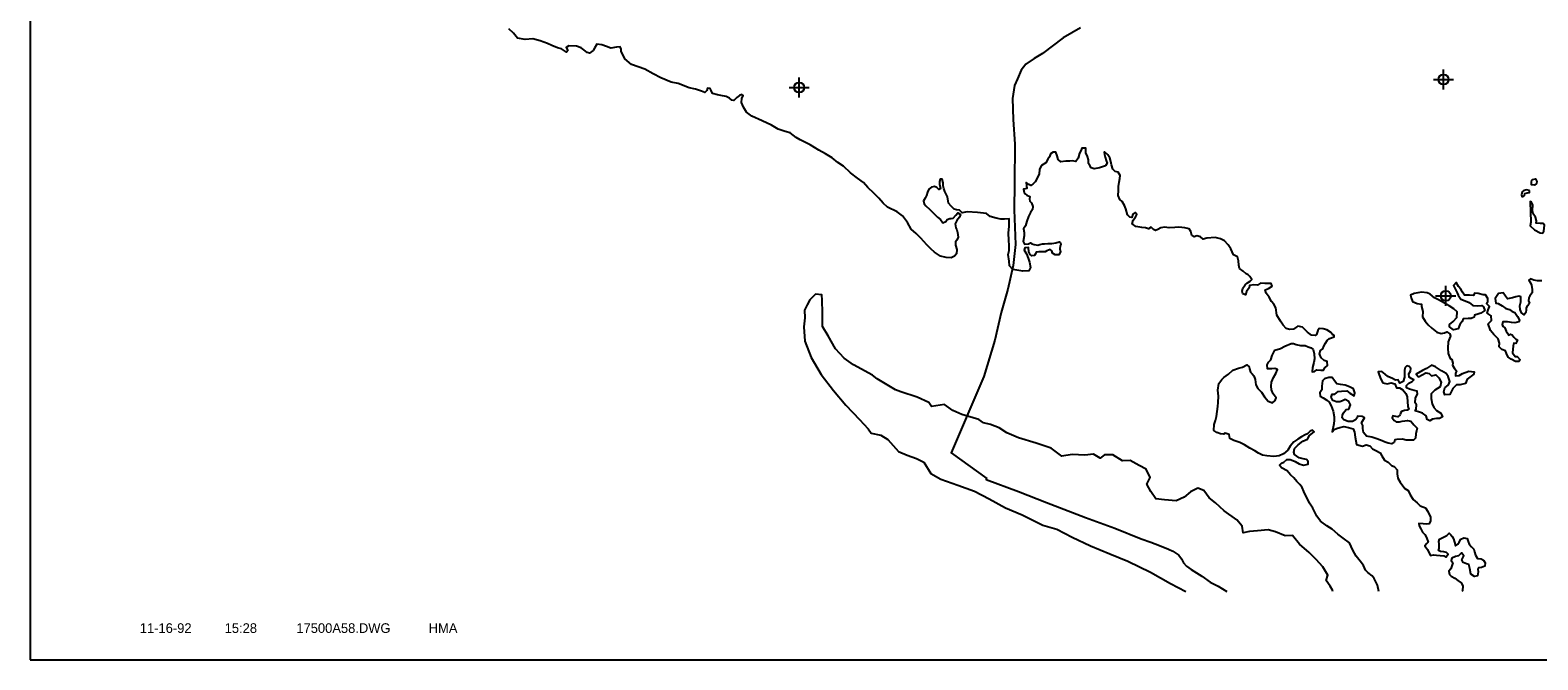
# Model space of a CAD drawing. Extents: x 164447 to 260447, y 765761 to 829592.
# Tile 1 of 16: x 164447 to 201872, y 766592 to 782227. Entities that reach past the tile are written whole.
import ezdxf
from ezdxf.enums import TextEntityAlignment as Align

# ---------------------------------------------------------------- set-up
doc = ezdxf.new("R2010")
doc.units = 0
doc.header["$LTSCALE"] = 800
doc.header["$PDMODE"] = 34
doc.header["$PDSIZE"] = 250
doc.layers.get('0').update_dxf_attribs({"linetype": 'CONTINUOUS'})
for name, color, linetype in [('BORDER', 1, 'CONTINUOUS'), ('MAJROADS', 9, 'CONTINUOUS'), ('SEC', 2, 'CONTINUOUS'), ('TEXT', 7, 'CONTINUOUS'), ('WATER', 4, 'CONTINUOUS')]:
    doc.layers.add(name, color=color, linetype=linetype)

# ---------------------------------------------------------------- blocks, each defined once
blk = doc.blocks.new('LOGON')
at = {"color": 0}
blk.add_attdef('DATE', text='', height=1, dxfattribs=at).set_placement((-1.865901, 1.75989), align=Align.RIGHT)
for tag, p in [('TIME', (1.557062, 1.75989)), ('DRAWING', (8.973544, 1.75989)), ('OPERATOR', (22.664488, 1.75989))]:
    blk.add_attdef(tag, p, '', height=1, dxfattribs=at)

msp = doc.modelspace()

# ---------------------------------------------------------------- linework, layer by layer
at = {"layer": 'BORDER', "color": 0}
msp.add_lwpolyline([(164447.020738, 766591.706349), (260447.020738, 766591.706349), (260447.020738, 829591.706349), (164447.020738, 829591.706349)], close=True, dxfattribs=at)
at = {"layer": 'MAJROADS', "color": 0}
for points in [[(190521.443697, 782286.298559), (190092.248013, 782038.173831), (189578.192896, 781648.249281), (189367.784246, 781524.155282), (189165.627439, 781383.241245), (189047.191201, 781233.316121), (188953.38395, 781016.174115), (188885.091474, 780849.112602), (188832.416899, 780531.113639), (188845.250907, 780011.527302), (188890.902477, 779399.525662), (188883.49985, 778419.254756), (188870.186381, 777765.80409), (188905.561458, 776902.514206), (188851.368396, 776383.434032), (188712.885333, 775797.95949), (188549.267118, 775212.674759), (188393.268044, 774526.786153), (188118.326568, 773623.945352)], [(188118.326568, 773623.945352), (187309.869807, 771732.183955), (188195.420376, 771098.363045)], [(188195.420376, 771098.363045), (188178.473855, 771073.353131), (188980.619724, 770774.04605), (189674.03198, 770500.694731), (190643.18385, 770124.718436), (191370.173866, 769859.493567), (192021.755801, 769594.836207), (192264.169882, 769517.599484), (192481.384879, 769432.173256), (192706.915496, 769338.305296), (192815.459938, 769287.213506), (192957.203799, 769193.976112), (193023.53958, 769101.306228), (193073.054954, 769000.383782), (193147.832467, 768916.029517), (193264.503358, 768831.359968), (193531.422899, 768670.14732), (193739.754768, 768517.754744), (193940.149357, 768424.075954), (194148.607339, 768288.440729), (194149.035563, 768288.188034)]]:
    msp.add_lwpolyline(points, dxfattribs=at)
at = {"layer": 'SEC', "color": 0}
for p in [(199530.795317, 781000.548198), (183535.154119, 780802.367783), (199585.472547, 775629.629796)]:
    msp.add_point(p, dxfattribs=at)
at = {"layer": 'WATER', "color": 0}
for points in [[(197926.090187, 768286.913939), (197893.902978, 768444.956791), (197811.281275, 768612.955887), (197761.487797, 768680.265753), (197653.197762, 768764.706211), (197594.92166, 768815.326395), (197545.458865, 768932.870648), (197462.451365, 769042.262958), (197362.809297, 769168.510292), (197280.022252, 769311.392194), (197197.510777, 769496.136086), (197039.206809, 769614.396818), (196905.909808, 769715.747413), (196764.350637, 769833.897918), (196630.943408, 769918.503718), (196481.011839, 770036.709336), (196389.742169, 770162.901556), (196290.541011, 770356.128073), (196207.643738, 770482.26518), (196067.186843, 770767.863642), (196025.986218, 770868.607986), (195967.875457, 770944.345364), (195893.0199, 771020.192969), (195818.27457, 771112.785369), (195735.046615, 771188.688088), (195651.928888, 771281.335603), (195510.094148, 771357.624118), (195460.300671, 771424.933984), (195510.865741, 771474.837689), (195569.637867, 771499.569086), (195645.430359, 771566.052245), (195720.78194, 771565.556221), (195787.595781, 771539.998117), (195846.037225, 771514.495127), (195946.120204, 771455.226977), (196054.796035, 771429.393304), (196172.174947, 771453.738905), (196172.615857, 771520.718088), (196131.029437, 771562.855646), (196047.415685, 771580.15158), (195947.112252, 771605.930139), (195830.449819, 771690.425711), (195814.09082, 771749.142724), (195831.441867, 771841.128873), (195924.144495, 771932.618998), (196041.964318, 772023.943782), (196151.136173, 772073.461691), (196201.976812, 772165.227385), (196319.796634, 772256.552169), (196278.210213, 772298.689727), (196219.438087, 772273.95833), (196152.017993, 772207.420057), (196093.245867, 772182.68866), (196009.191205, 772133.00541), (195916.709032, 772075.004876), (195815.799347, 772008.687058), (195722.986491, 771900.452137), (195663.71834, 771800.369159), (195562.643314, 771708.934147), (195453.471458, 771659.416239), (195319.402864, 771643.553264), (195143.692736, 771661.455449), (195034.906677, 771670.544326), (194934.768585, 771721.440079), (194843.058005, 771780.653115), (194726.285344, 771848.403892), (194592.878116, 771933.009691), (194476.050341, 771992.388069), (194325.622748, 772035.242107), (194225.484656, 772086.137859), (194209.401226, 772186.716862), (194109.152906, 772220.867819), (194067.125575, 772196.026194), (193991.829108, 772204.894616), (193899.953186, 772238.990459), (193833.304685, 772289.665756), (193834.24162, 772431.996521), (193868.392577, 772532.24484), (193894.171136, 772632.548274), (193911.742638, 772758.024015), (193929.31414, 772883.499756), (193938.347904, 772983.913417), (193947.767463, 773142.933863), (193931.959602, 773285.374855), (193949.806673, 773452.712585), (194025.81962, 773552.685336), (194076.38469, 773602.589041), (194194.149398, 773685.541427), (194303.651936, 773785.293723), (194437.940985, 773834.64629), (194538.575101, 773859.102118), (194647.80207, 773916.992424), (194706.078173, 773866.37224), (194714.119888, 773816.082739), (194738.685944, 773732.193419), (194780.272365, 773690.05586), (194821.858785, 773647.918302), (194854.742125, 773555.60147), (194870.605101, 773421.532876), (194920.233237, 773329.105817), (195011.723362, 773236.403188), (195086.30335, 773118.693594), (195177.738362, 773017.618567), (195286.303965, 772975.040099), (195353.668945, 773033.205974), (195379.227049, 773100.019816), (195304.536833, 773200.984614), (195263.281095, 773293.35656), (195255.514949, 773385.508051), (195264.548712, 773485.921712), (195307.182295, 773602.859714), (195366.450445, 773702.942692), (195408.9738, 773803.135898), (195342.159958, 773828.694002), (195266.753263, 773820.817628), (195157.912091, 773821.534107), (195150.145944, 773913.685598), (195184.076446, 773980.444326), (195243.069028, 774038.665315), (195277.275098, 774147.286032), (195345.136102, 774280.803488), (195487.742435, 774321.728544), (195588.597007, 774379.673964), (195748.113477, 774445.605985), (195806.720262, 774445.220189), (195873.534104, 774419.662085), (195982.209935, 774393.828412), (196099.423506, 774393.056819), (196174.609746, 774367.443601), (196241.423588, 774341.885497), (196291.382406, 774299.692825), (196315.783121, 774190.686311), (196331.70121, 774064.990115), (196314.350162, 773973.003966), (196280.033864, 773847.638452), (196271.000101, 773747.224791), (196329.662, 773755.211393), (196388.544354, 773796.687586), (196488.958015, 773787.653823), (196547.564801, 773787.268026), (196581.440189, 773845.654356), (196648.805168, 773903.820232), (196641.039022, 773995.971722), (196565.852782, 774021.58494), (196490.942111, 774089.060147), (196449.741487, 774189.804491), (196475.409819, 774273.363128), (196534.292173, 774314.839321), (196559.850277, 774381.653163), (196602.20829, 774456.729176), (196644.51119, 774523.43279), (196703.448658, 774573.281381), (196812.565399, 774614.426891), (196812.785854, 774647.916483), (196771.089206, 774673.309245), (196721.240615, 774732.246713), (196637.847319, 774783.032238), (196545.916283, 774808.755684), (196445.502622, 774817.789447), (196411.682348, 774767.775515), (196377.531391, 774667.527195), (196343.876458, 774642.630456), (196251.835195, 774651.609106), (196151.862444, 774727.622052), (196093.641456, 774786.614634), (196027.103183, 774854.034727), (195918.427351, 774879.8684), (195867.972509, 774846.709491), (195809.090155, 774805.233298), (195708.566266, 774797.522266), (195625.007628, 774823.190597), (195550.152071, 774899.038202), (195483.834253, 774999.947887), (195392.729924, 775151.257301), (195368.825234, 775335.615396), (195319.141984, 775419.670058), (195260.976109, 775487.035037), (195203.085803, 775596.262006), (195128.395587, 775697.226805), (195103.829531, 775781.116126), (195187.773965, 775814.054579), (195280.256139, 775872.055113), (195255.579855, 775939.199638), (195196.97307, 775939.585434), (195096.504295, 775940.246799), (194987.663122, 775940.963279), (194911.980859, 775891.224915), (194819.939596, 775900.203565), (194710.988195, 775884.175248), (194702.230001, 775825.623576), (194643.016964, 775733.912996), (194617.403746, 775658.726756), (194550.534791, 775675.912462), (194534.230905, 775743.001873), (194551.471725, 775818.243226), (194610.629648, 775901.581409), (194661.194718, 775951.485114), (194728.44947, 775992.906193), (194770.587029, 776034.492614), (194720.848665, 776110.174877), (194679.262245, 776152.312436), (194629.193198, 776177.760312), (194554.282528, 776245.235519), (194462.627061, 776312.820954), (194446.378289, 776388.282763), (194438.72237, 776497.179049), (194414.266542, 776597.813165), (194314.12845, 776648.708918), (194248.141315, 776799.85299), (194181.823497, 776900.762675), (194090.333371, 776993.465304), (193998.567677, 777044.305943), (193864.829766, 777078.677355), (193655.409591, 777063.310403), (193563.147873, 777038.799461), (193496.554486, 777097.847157), (193404.62345, 777123.570602), (193337.478926, 777098.894319), (193279.037482, 777124.397309), (193254.581653, 777225.031425), (193213.160574, 777292.286177), (193112.857141, 777318.064736), (192962.264206, 777335.80158), (192861.740317, 777328.090547), (192719.354439, 777320.655083), (192602.251096, 777338.171472), (192510.044492, 777322.032928), (192442.78974, 777280.611849), (192384.017613, 777255.880451), (192333.948567, 777281.328328), (192275.672465, 777331.948512), (192208.417712, 777290.527432), (192133.231473, 777316.14065), (192041.19021, 777325.119299), (191890.652389, 777351.228541), (191798.996922, 777418.813976), (191824.720367, 777510.745011), (191883.823177, 777585.710796), (191917.753678, 777652.469524), (191876.222372, 777702.97948), (191817.340017, 777661.503287), (191791.671686, 777577.94465), (191741.492412, 777586.64773), (191683.271423, 777645.640312), (191642.346368, 777788.246645), (191609.407914, 777872.191079), (191551.462494, 777973.045651), (191493.186392, 778023.665834), (191451.985768, 778124.410178), (191461.184872, 778249.941033), (191461.791124, 778342.03741), (191479.252399, 778450.768355), (191496.603446, 778542.754504), (191505.471868, 778618.050971), (191455.788618, 778702.105633), (191380.547265, 778719.346453), (191322.326276, 778778.339035), (191289.498049, 778879.028265), (191273.304391, 778962.862471), (191248.793449, 779055.124189), (191199.055086, 779130.806453), (191115.827131, 779206.709172), (191107.399619, 779198.391888), (191115.386221, 779139.729989), (191131.690106, 779072.640578), (191156.256162, 778988.751258), (191180.932446, 778921.606733), (191138.629546, 778854.903119), (191063.112624, 778830.281949), (190987.595701, 778805.660779), (190861.844391, 778781.370292), (190786.658152, 778806.98351), (190753.554356, 778865.81075), (190720.395447, 778916.265593), (190721.001699, 779008.36197), (190696.435643, 779092.25129), (190655.179905, 779184.623236), (190655.896384, 779293.464409), (190555.427609, 779294.125774), (190538.352131, 779244.001614), (190495.994117, 779168.925602), (190461.732933, 779051.932486), (190402.57501, 778968.594304), (190310.588861, 778985.945351), (190251.926961, 778977.95875), (190151.403073, 778970.247717), (190034.079275, 778954.274514), (189967.485888, 779013.32221), (189942.974946, 779105.583928), (189910.091606, 779197.90076), (189843.112423, 779198.34167), (189775.857671, 779156.920591), (189750.244453, 779081.734351), (189707.996667, 779023.403135), (189657.156028, 778931.637441), (189547.873945, 778865.374736), (189505.405704, 778773.553928), (189496.206599, 778648.023074), (189394.525322, 778464.491685), (189335.53274, 778406.270696), (189285.077897, 778373.111787), (189235.008851, 778398.559664), (189168.305237, 778440.862564), (189176.236725, 778373.828267), (189184.113099, 778298.421572), (189108.65129, 778282.1728), (189124.844948, 778198.338593), (189149.741687, 778164.68366), (189191.383221, 778130.9185), (189258.141949, 778096.987998), (189257.701039, 778030.008815), (189265.742754, 777979.719314), (189307.329175, 777937.581755), (189340.212515, 777845.264923), (189331.344093, 777769.968456), (189280.668795, 777703.319956), (189229.773042, 777603.181863), (189187.13946, 777486.243862), (189152.878276, 777369.250746), (189102.147864, 777294.229848), (189118.286408, 777202.023243), (189117.735271, 777118.299264), (189100.053541, 776976.078728), (189133.157336, 776917.251487), (189225.308827, 776925.017634), (189275.708555, 776949.804145), (189309.032806, 776924.466496), (189367.529363, 776907.335904), (189459.515513, 776889.984856), (189509.860128, 776906.398969), (189576.949538, 776922.702855), (189627.183926, 776922.372172), (189710.963018, 776930.193432), (189811.431793, 776929.532067), (189903.638398, 776945.670611), (189987.527718, 776970.236667), (190020.851968, 776944.899018), (190028.948797, 776902.981915), (190011.983546, 776869.602551), (190003.115125, 776794.306084), (190019.363896, 776718.844275), (189985.433394, 776652.085547), (189893.281904, 776644.319401), (189826.57829, 776686.6223), (189810.21929, 776745.339313), (189768.577756, 776779.104474), (189684.633322, 776746.16602), (189642.605991, 776721.324395), (189558.882012, 776721.875533), (189483.530431, 776722.371557), (189416.496134, 776714.440069), (189399.475769, 776672.688307), (189374.083007, 776630.991659), (189315.421107, 776623.005058), (189273.779573, 776656.770218), (189240.730892, 776723.969856), (189224.702575, 776832.921257), (189134.212491, 776825.886105), (189123.79289, 776766.603439), (189181.793424, 776674.121265), (189222.938934, 776565.004524), (189255.76716, 776464.315294), (189280.002534, 776330.191586), (189237.64452, 776255.115574), (189086.83113, 776239.362826), (188936.29331, 776265.472068), (188835.934762, 776282.878229), (188761.189433, 776375.47063), (188745.21623, 776492.794428), (188721.201312, 776660.407727), (188746.924757, 776752.338763), (188747.751464, 776877.924731), (188740.260886, 777011.938212), (188733.045878, 777187.813681), (188750.948063, 777363.52381), (188752.105452, 777539.344165), (188634.836768, 777531.74336), (188542.740391, 777532.349612), (188425.692161, 777558.238399), (188275.264568, 777601.092436), (188183.664215, 777677.050269), (187966.147211, 777703.600421), (187706.65799, 777713.681346), (187580.90668, 777689.390859), (187514.368407, 777756.810952), (187439.07194, 777765.679374), (187380.575382, 777782.809966), (187305.719825, 777858.657571), (187239.236666, 777934.450062), (187215.11152, 778085.318566), (187149.014157, 778219.717843), (187124.392988, 778295.234765), (187108.089102, 778362.324176), (187108.585126, 778437.675757), (187084.074184, 778529.937475), (187033.839797, 778530.268158), (187016.709204, 778471.7716), (187016.268294, 778404.792417), (187040.669009, 778295.785903), (187007.014076, 778270.889164), (186957.110371, 778321.454234), (186898.668927, 778346.957224), (186823.207118, 778330.708453), (186755.897253, 778280.914975), (186721.911637, 778205.783849), (186696.243306, 778122.225212), (186662.312804, 778055.466484), (186620.009904, 777988.762869), (186636.258676, 777913.301061), (186677.789983, 777862.791104), (186777.652506, 777770.033362), (186869.197745, 777685.703132), (186969.005155, 777584.572992), (187043.970939, 777525.470182), (187102.026587, 777441.360407), (187177.598623, 777474.353974), (187211.418897, 777524.367907), (187278.563422, 777549.04419), (187312.053013, 777548.823735), (187362.342514, 777556.86545), (187421.445324, 777631.831235), (187472.065508, 777690.107338), (187538.769122, 777647.804438), (187513.211018, 777580.990596), (187445.680697, 777497.707527), (187411.639968, 777414.204003), (187427.778512, 777321.997399), (187452.565023, 777271.59767), (187468.868909, 777204.508259), (187484.842111, 777087.184461), (187450.856496, 777012.053335), (187417.091335, 776970.411801), (187416.540198, 776886.687822), (187449.31331, 776777.626194), (187440.279547, 776677.212533), (187389.659363, 776618.936431), (187305.659815, 776577.625579), (187188.446245, 776578.397172), (187046.335935, 776612.823697), (186896.294139, 776714.28452), (186804.748899, 776798.614751), (186704.94149, 776899.744891), (186555.285489, 777059.812499), (186438.843512, 777177.797662), (186313.974022, 777287.465542), (186222.924807, 777447.147353), (186098.441114, 777615.422018), (185965.144113, 777716.772613), (185731.488565, 777835.52937), (185623.253644, 777928.342226), (185515.239178, 778054.644673), (185390.479916, 778181.057348), (185240.713688, 778324.380161), (185132.644108, 778442.31021), (184982.657425, 778552.143431), (184807.71889, 778687.259187), (184632.945695, 778847.492136), (184499.593581, 778940.470333), (184358.034409, 779058.620838), (184191.247817, 779160.191889), (184024.350996, 779245.018143), (183807.550471, 779380.409468), (183557.205241, 779507.64885), (183465.439547, 779558.489488), (183315.507978, 779676.695107), (183190.142464, 779711.011405), (183014.707905, 779770.77558), (182847.866198, 779863.974232), (182614.155536, 779974.358591), (182363.755192, 780093.225575), (182230.458191, 780194.57617), (182155.878203, 780312.285765), (182106.415408, 780429.830018), (182115.449171, 780530.243679), (182149.434787, 780605.374805), (182116.110537, 780630.712454), (182057.33841, 780605.981056), (181990.028544, 780556.187579), (181914.180939, 780481.332022), (181864.001666, 780490.035103), (181805.725563, 780540.655286), (181722.277153, 780583.068414), (181588.429014, 780600.69503), (181504.815263, 780617.990964), (181387.822147, 780652.252148), (181354.82858, 780727.824184), (181330.042068, 780778.223913), (181263.117999, 780787.037221), (181245.987407, 780728.540663), (181195.422337, 780678.636959), (181111.918813, 780712.677688), (180961.546333, 780763.904123), (180802.691228, 780798.440877), (180535.435861, 780900.673292), (180359.83596, 780935.320273), (180101.008104, 781045.869973), (179909.049204, 781139.233967), (179708.883248, 781257.770268), (179374.758924, 781377.18839), (179208.192787, 781512.249032), (179117.364027, 781705.420435), (179117.694709, 781755.654822), (179092.963312, 781814.426949), (179000.811822, 781806.660803), (178858.315716, 781782.480543), (178749.750112, 781825.059012), (178641.129395, 781859.265082), (178515.653654, 781876.836585), (178456.385503, 781776.753606), (178422.510115, 781718.367276), (178329.972828, 781651.994345), (178271.47627, 781669.124937), (178188.193201, 781736.655258), (178121.544701, 781787.330555), (178012.979097, 781829.909024), (177820.469059, 781839.549039), (177753.214307, 781798.127959), (177794.580273, 781722.50081), (177760.815112, 781680.859275), (177635.780281, 781765.409961), (177535.476848, 781791.18852), (177393.476766, 781842.359841), (177284.966276, 781893.310708), (177109.586831, 781961.44728), (176925.724759, 782012.894171), (176733.04938, 781997.416992), (176540.704684, 782032.1742), (176441.007502, 782150.049136), (176332.882808, 782259.606788)], [(201970.95945, 776003.839561), (201862.118277, 776004.55604), (201770.132128, 776021.907088), (201686.628604, 776055.947817), (201644.546159, 776022.733794), (201685.967238, 775955.479042), (201710.698636, 775896.706916), (201735.09935, 775787.700402), (201734.548212, 775703.976423), (201675.445403, 775629.010638), (201649.997527, 775578.941592), (201641.129105, 775503.645125), (201665.860502, 775444.872998), (201632.040228, 775394.859066), (201606.812807, 775378.279611), (201581.36493, 775328.210565), (201581.089361, 775286.348576), (201572.276053, 775219.424506), (201530.028267, 775161.09329), (201463.379767, 775211.768587), (201430.386199, 775287.340624), (201422.620053, 775379.492114), (201448.398612, 775479.795548), (201449.225319, 775605.381516), (201399.101159, 775622.456995), (201323.63935, 775606.208223), (201239.75003, 775581.642167), (201122.371118, 775557.296566), (201072.577641, 775624.606432), (201014.521993, 775708.716207), (200897.143081, 775684.370607), (200812.647509, 775567.708174), (200828.620712, 775450.384376), (200887.172384, 775441.626181), (200987.255362, 775382.358031), (201078.910829, 775314.772596), (201170.841864, 775289.049151), (201237.490365, 775238.373853), (201304.304207, 775212.815749), (201370.677138, 775120.278462), (201420.305274, 775027.851402), (201403.28491, 774986.099641), (201302.650793, 774961.643812), (201218.981928, 774970.567348), (201118.623381, 774987.973509), (201001.40981, 774988.745102), (200984.168991, 774913.503748), (201009.010615, 774871.476417), (201050.65215, 774837.711257), (201083.590604, 774753.766823), (201116.749513, 774703.31198), (201141.536024, 774652.912252), (201191.935752, 774677.698763), (201233.687514, 774660.678398), (201275.163707, 774601.796044), (201325.067412, 774551.230974), (201366.76406, 774525.838211), (201324.406047, 774450.762199), (201274.171659, 774451.092882), (201257.041067, 774392.596324), (201239.138882, 774216.886196), (201305.511814, 774124.348908), (201355.746201, 774124.018226), (201430.546644, 774039.798223), (201396.781484, 773998.156688), (201321.429903, 773998.652712), (201212.974526, 774057.975977), (201137.953628, 774108.706388), (201096.69789, 774201.078334), (201072.021607, 774268.222859), (200980.090571, 774293.946304), (200913.552298, 774361.366397), (200922.530948, 774453.40766), (200889.757835, 774562.469288), (200781.633141, 774672.02694), (200698.570528, 774773.046852), (200641.010904, 774932.508209), (200725.286021, 775015.68105), (200709.312818, 775133.004848), (200617.657351, 775200.590283), (200634.953285, 775284.204035), (200668.994014, 775367.707558), (200594.138457, 775443.555163), (200627.958731, 775493.569096), (200628.399642, 775560.548279), (200570.399108, 775653.030452), (200511.792323, 775653.416249), (200394.799207, 775687.677433), (200302.757944, 775696.656083), (200277.254954, 775638.214639), (200176.841293, 775647.248402), (200051.255324, 775648.075109), (200001.516961, 775723.757372), (199960.150996, 775799.384522), (199901.930007, 775858.377104), (199843.984587, 775959.231675), (199776.509379, 775884.321004), (199817.820231, 775800.321457), (199867.448367, 775707.894397), (199892.179764, 775649.12227), (199958.497582, 775548.212585), (200067.063186, 775505.634117), (200167.256392, 775463.110762), (200258.856745, 775387.152929), (200376.015202, 775378.008938), (200484.966602, 775394.037255), (200526.608136, 775360.272095), (200559.491476, 775267.955263), (200458.581791, 775201.637445), (200383.064869, 775177.016275), (200299.175549, 775152.450219), (200290.472468, 775102.270946), (200214.900432, 775069.277378), (200139.548851, 775069.773402), (200022.280166, 775062.172597), (199996.722062, 774995.358755), (199937.619253, 774920.39297), (199895.040785, 774811.827367), (199777.661873, 774787.481766), (199677.689122, 774863.494712), (199678.074918, 774922.101498), (199770.667319, 774996.846827), (199863.369948, 775088.336952), (199872.67928, 775230.612603), (199789.451325, 775306.515322), (199672.733778, 775382.638496), (199555.961118, 775450.389272), (199405.809093, 775535.105299), (199305.615887, 775577.628654), (199197.380966, 775670.44151), (199122.24984, 775704.427125), (198980.029304, 775722.108855), (198803.988493, 775689.776653), (198711.616547, 775648.520915), (198727.920432, 775581.431504), (198760.803772, 775489.114672), (198877.68666, 775438.108692), (198986.417605, 775420.647417), (198986.031809, 775362.040632), (199018.749808, 775244.606606), (199009.495589, 775110.703353), (199075.758293, 775001.421271), (199150.503623, 774908.82887), (199242.048862, 774824.498639), (199367.028579, 774731.575556), (199475.649297, 774697.369485), (199551.111105, 774713.618257), (199609.883232, 774738.349654), (199684.90413, 774687.619243), (199701.26313, 774628.90223), (199675.76014, 774570.460786), (199650.091808, 774486.902148), (199640.672248, 774327.881702), (199648.21794, 774202.24062), (199697.62562, 774076.323968), (199739.322269, 774050.931206), (199763.833211, 773958.669488), (199755.13013, 773908.490214), (199804.81338, 773824.435552), (199854.661971, 773765.498084), (199829.103867, 773698.684242), (199828.71807, 773640.077457), (199920.924675, 773656.216001), (200004.979337, 773705.899251), (200156.068295, 773763.513988), (200289.916434, 773745.887372), (200281.15824, 773687.335701), (200213.848374, 773637.542223), (200121.255973, 773562.796894), (200078.677504, 773454.23129), (199944.498683, 773421.623519), (199852.402306, 773422.22977), (199759.699678, 773330.739645), (199725.769176, 773263.980917), (199683.356048, 773180.532507), (199566.087364, 773172.931702), (199541.466194, 773248.448624), (199567.244753, 773348.752058), (199651.464756, 773423.552501), (199685.505486, 773507.056025), (199644.415089, 773624.545164), (199594.676726, 773700.227428), (199477.904065, 773767.978204), (199327.862268, 773869.439027), (199236.04146, 773911.907268), (199109.904354, 773829.009996), (199009.104897, 773779.436974), (198849.423085, 773688.387759), (198907.58896, 773621.022779), (199000.01602, 773670.650915), (199092.443079, 773720.279051), (199176.056831, 773702.983117), (199234.27782, 773643.990535), (199343.284334, 773668.39125), (199418.139891, 773592.543645), (199476.030197, 773483.316676), (199450.196524, 773374.640844), (199315.68702, 773291.798686), (199222.984392, 773200.30856), (199222.212799, 773083.09499), (199246.448172, 772948.971282), (199287.70391, 772856.599336), (199354.187069, 772780.806845), (199462.587332, 772713.111183), (199503.898183, 772629.111635), (199428.271033, 772587.745669), (199352.919452, 772588.241693), (199260.712848, 772572.103149), (199193.458096, 772530.68207), (199126.644254, 772556.240174), (199102.133312, 772648.501892), (199010.477845, 772716.087327), (198935.291605, 772741.700544), (198826.670888, 772775.906615), (198852.06365, 772817.603263), (198861.152527, 772926.389322), (198827.993618, 772976.844165), (198837.137609, 773094.002621), (198887.978248, 773185.768316), (198880.101874, 773261.175011), (198804.860521, 773278.41583), (198687.867405, 773312.677015), (198612.736279, 773346.66263), (198613.122076, 773405.269416), (198672.114657, 773463.490405), (198756.114205, 773504.801256), (198789.879366, 773546.442791), (198748.182717, 773571.835553), (198681.479103, 773614.138453), (198673.602729, 773689.545148), (198707.533231, 773756.303876), (198716.346539, 773823.227945), (198674.815232, 773873.737902), (198616.318675, 773890.868494), (198582.553514, 773849.22696), (198565.367808, 773782.358004), (198564.871784, 773707.006423), (198564.265533, 773614.910046), (198530.059462, 773506.289328), (198446.059914, 773464.978477), (198404.693948, 773540.605627), (198337.659651, 773532.674139), (198262.583639, 773575.032152), (198145.700751, 773626.038133), (198079.107365, 773685.085828), (197995.824296, 773752.616149), (197912.045203, 773744.794889), (197936.666373, 773669.277967), (197977.811883, 773560.161225), (198027.440019, 773467.734165), (198127.743452, 773441.955606), (198228.377569, 773466.411435), (198320.363718, 773449.060387), (198361.564342, 773348.316044), (198436.915923, 773347.82002), (198520.30922, 773297.034495), (198595.054549, 773204.442094), (198627.993003, 773120.49766), (198643.194613, 772885.960291), (198667.870896, 772818.815766), (198625.843566, 772793.974142), (198558.809269, 772786.042654), (198491.664744, 772761.36637), (198466.271982, 772719.669722), (198457.624015, 772677.862846), (198398.686547, 772628.014256), (198348.507273, 772636.717336), (198273.26592, 772653.958156), (198256.190441, 772603.833996), (198305.983918, 772536.52413), (198355.997851, 772502.703856), (198439.72183, 772502.152718), (198506.81124, 772518.456604), (198632.507436, 772534.374693), (198716.121188, 772517.078759), (198790.866517, 772424.486358), (198874.094472, 772348.58364), (198856.908766, 772281.714684), (198839.667947, 772206.47333), (198838.951467, 772097.632158), (198788.386397, 772047.728453), (198687.917623, 772048.389818), (198604.193644, 772048.940956), (198512.262608, 772074.664401), (198369.87673, 772067.228938), (198319.532115, 772050.814824), (198302.401523, 771992.318267), (198243.574282, 771959.214472), (198159.905417, 771968.138007), (198084.719177, 771993.751225), (197967.83629, 772044.757205), (197850.898288, 772087.390788), (197750.649968, 772121.541744), (197616.856943, 772147.540759), (197542.111614, 772240.13316), (197525.973069, 772332.339764), (197526.469093, 772407.691345), (197493.420412, 772474.890983), (197518.813174, 772516.587632), (197569.5987, 772599.980928), (197511.212369, 772633.856316), (197394.053913, 772643.000307), (197385.405946, 772601.193431), (197343.213274, 772551.234612), (197267.586124, 772509.868647), (197167.117349, 772510.530012), (197058.551745, 772553.108481), (197017.020438, 772603.618437), (197025.833746, 772670.542507), (197051.336737, 772728.983951), (197110.439546, 772803.949735), (197177.528957, 772820.253621), (197220.052311, 772920.446827), (197178.74146, 773004.446375), (197086.975765, 773055.287013), (197019.776127, 773022.238332), (196961.004, 772997.506935), (196877.280021, 772998.058073), (196785.4041, 773032.153916), (196744.093248, 773116.153464), (196769.706466, 773191.339703), (196836.685649, 773190.898793), (196912.47814, 773257.381952), (196996.257233, 773265.203213), (197130.270713, 773272.69379), (197205.236498, 773213.590981), (197313.63676, 773145.895318), (197330.87758, 773221.136672), (197298.049354, 773321.825902), (197197.911262, 773372.721655), (197089.345658, 773415.300123), (196972.242315, 773432.816512), (196880.201052, 773441.795161), (196822.09029, 773517.532539), (196764.034643, 773601.642314), (196680.310664, 773602.193452), (196579.621434, 773569.365226), (196529.056364, 773519.461521), (196511.429748, 773385.613382), (196510.823496, 773293.517005), (196460.093085, 773218.496107), (196467.969459, 773143.089412), (196543.045471, 773100.731398), (196634.756051, 773041.518362), (196693.032154, 772990.898178), (196742.66029, 772898.471118), (196792.012857, 772764.182069), (196816.24823, 772630.058361), (196815.697092, 772546.334382), (196806.718443, 772454.293119), (196763.533723, 772253.631139), (196814.153906, 772311.907241), (196872.926033, 772336.638639), (196956.815353, 772361.204694), (197057.44947, 772385.660523), (197174.497699, 772359.771736), (197291.490814, 772325.510552), (197324.429268, 772241.566118), (197340.402471, 772124.24232), (197372.67956, 771939.829111), (197523.107153, 771896.975073), (197607.051587, 771929.913527), (197698.982623, 771904.190082), (197765.465782, 771828.39759), (197848.914192, 771785.984463), (197957.424682, 771735.033597), (197998.790647, 771659.406447), (198065.053351, 771550.124364), (198156.819046, 771499.283725), (198239.991887, 771415.008608), (198306.805729, 771389.450504), (198381.661286, 771313.602899), (198380.999921, 771213.134124), (198397.028237, 771104.182724), (198454.973657, 771003.328153), (198571.140066, 770843.481), (198654.533362, 770792.695475), (198704.106384, 770691.896017), (198778.686373, 770574.186423), (198878.60401, 770489.801078), (198953.459567, 770413.953473), (199087.087251, 770362.837265), (199145.142898, 770278.72749), (199211.185147, 770135.955815), (199210.578895, 770043.859439), (199176.59328, 769968.728313), (199109.558983, 769960.796825), (199025.890118, 769969.720361), (198917.104059, 769978.809238), (198925.09066, 769920.147339), (198966.456626, 769844.520189), (199007.767477, 769760.520641), (199065.988466, 769701.528059), (199107.354432, 769625.900909), (199148.499942, 769516.784167), (199114.789896, 769483.515031), (199064.169712, 769425.238928), (199080.749166, 769400.011507), (199130.542643, 769332.701641), (199163.536211, 769257.129605), (199204.902176, 769181.502455), (199280.363985, 769197.751227), (199355.660452, 769188.882805), (199447.701716, 769179.904155), (199539.742979, 769170.925506), (199589.812025, 769145.47763), (199648.85972, 769212.071016), (199607.2733, 769254.208575), (199540.404344, 769271.394281), (199456.735479, 769280.317816), (199406.666433, 769305.765693), (199423.741911, 769355.889853), (199424.513504, 769473.103423), (199416.526903, 769531.765322), (199433.657495, 769590.26188), (199517.657043, 769631.572732), (199610.084102, 769681.200868), (199669.076684, 769739.421856), (199710.663105, 769697.284298), (199743.877127, 769655.201853), (199776.980922, 769596.374613), (199801.546978, 769512.485293), (199826.057921, 769420.223575), (199884.940275, 769461.699768), (199918.760549, 769511.7137), (199961.118562, 769586.789712), (200036.690599, 769619.78328), (200120.30435, 769602.487346), (200144.92552, 769526.970424), (200169.656917, 769468.198297), (200227.822792, 769400.833317), (200286.043781, 769341.840736), (200302.347667, 769274.751325), (200326.913723, 769190.862005), (200376.596972, 769106.807343), (200468.638235, 769097.828694), (200527.024565, 769063.953305), (200568.445645, 768996.698553), (200559.577223, 768921.402086), (200475.632789, 768888.463632), (200400.226094, 768880.587258), (200383.260843, 768847.207894), (200391.192331, 768780.173597), (200373.78617, 768679.81505), (200298.324361, 768663.566278), (200206.61378, 768722.779315), (200182.378407, 768856.903023), (200157.922579, 768957.537139), (200099.426021, 768974.667731), (200015.922497, 769008.708461), (199982.873816, 769075.908099), (200033.769568, 769176.046191), (199975.658807, 769251.783569), (199899.811202, 769176.928011), (199824.349393, 769160.67924), (199740.349846, 769119.368388), (199723.219253, 769060.87183), (199764.695446, 769001.989476), (199747.619968, 768951.865316), (199713.469011, 768851.616996), (199662.848827, 768793.340894), (199679.042485, 768709.506687), (199720.628906, 768667.369129), (199812.3946, 768616.52849), (199887.415498, 768565.798079), (199970.753681, 768506.640156), (200012.119647, 768431.013006), (200002.920542, 768305.482151), (199985.353092, 768286.219298)], [(187994.44837, 772556.143662), (187576.618432, 772684.532255), (187351.207779, 772786.518084), (187142.82265, 772930.25902), (186824.301452, 772882.138399), (186757.98408, 772983.064547), (186465.7541, 773110.616549), (186056.353265, 773247.3227), (185931.087942, 773298.399273), (185472.339487, 773569.413349), (185355.726358, 773662.300802), (184888.493026, 773916.623989), (184655.155224, 774085.652236), (184438.954491, 774313.182251), (184256.916353, 774640.969142), (184116.075596, 774867.997203), (184118.362275, 775211.303756), (184103.679203, 775521.228533), (184096.198236, 775655.257594), (183945.589831, 775673.008164), (183802.295075, 775531.609679), (183734.471841, 775406.455902), (183666.592833, 775272.928795), (183673.683392, 775080.286419), (183655.486642, 774862.691369), (183678.208408, 774502.470837), (183834.624601, 774099.491289), (184083.035884, 773679.15158), (184390.227799, 773283.541454), (184697.587033, 772913.05132), (185030.177803, 772559.140529), (185246.378536, 772331.610514), (185321.013466, 772222.255262), (185563.505416, 772170.397871), (185738.620314, 772060.373348), (185871.645467, 771917.134365), (186004.614848, 771765.522052), (186213.334613, 771672.021099), (186447.285915, 771595.099489), (186630.885688, 771501.765853), (186804.829359, 771215.901388), (187055.136913, 771080.254918), (187472.799534, 770926.746334), (187890.517927, 770781.611081), (188249.28837, 770586.626253), (188658.131478, 770366.186797), (189075.682553, 770195.931551), (189584.726765, 769932.95617), (189935.793149, 769838.507082), (190311.254481, 769635.037378), (190770.393345, 769422.636616), (191246.390416, 769226.87097), (191697.323268, 769039.645973), (192256.551691, 768767.962626), (192757.111027, 768488.296356), (193136.499035, 768288.529588)], [(196782.383849, 768287.29974), (196775.361565, 768319.178852), (196717.417523, 768420.049228), (196617.885692, 768563.065119), (196660.644708, 768696.759545), (196536.383293, 768898.556069), (196370.143681, 769083.884795), (196195.474965, 769260.895963), (195953.986923, 769463.473305), (195779.59707, 769682.351126), (195603.701356, 769675.149021), (195361.488268, 769768.873065), (195177.609632, 769820.340047), (194909.495736, 769797.004781), (194716.797587, 769781.540892), (194557.481216, 769749.10725), (194533.420905, 769908.367849), (194400.507296, 770068.353493), (194083.770824, 770288.179449), (193867.402774, 770490.589473), (193717.519414, 770617.193339), (193584.717351, 770793.925644), (193434.387809, 770853.542866), (193249.561037, 770762.663229), (193089.575394, 770629.749621), (192896.375291, 770538.925756), (192603.476039, 770565.997791), (192385.936762, 770592.567873), (192261.50803, 770769.244405), (192162.255062, 770954.12695), (192247.103821, 771121.035834), (192147.962399, 771322.66504), (191972.735956, 771415.942902), (191755.865951, 771542.992951), (191563.223576, 771535.902392), (191321.345124, 771679.866419), (191112.01186, 771681.260736), (191010.974167, 771598.196702), (190844.176827, 771699.792123), (190626.302914, 771676.122221), (190316.545456, 771686.55914), (190056.693345, 771646.42144), (189790.085311, 771849.1661), (189422.439583, 771968.846725), (188979.545426, 772105.775966), (188687.259673, 772224.954638), (188503.882991, 772351.781595), (188286.734123, 772436.964991), (188111.173044, 772480.00287), (187994.44837, 772556.143662)]]:
    msp.add_lwpolyline(points, dxfattribs=at)
for points in [[(201740.747343, 778519.729753), (201810.649958, 778532.588449), (201843.178593, 778469.167599), (201836.464696, 778421.162904), (201788.302751, 778382.032694), (201716.2695, 778384.462855), (201716.50912, 778454.320541), (201725.413557, 778504.500801)], [(201661.22143, 778247.117738), (201587.035079, 778258.287598), (201523.68911, 778247.58949), (201484.281839, 778214.978486), (201464.364793, 778136.455982), (201477.320834, 778094.933052), (201510.074113, 778097.003783), (201540.71922, 778120.912528), (201549.61617, 778168.909735), (201608.61101, 778183.988925), (201667.605849, 778199.068114)], [(201677.727371, 777967.627087), (201700.003705, 777461.076492), (201682.224782, 777369.448183), (201791.025475, 777266.4703), (201926.120146, 777191.782244), (201987.238134, 777189.389524), (202024.50728, 777235.106333), (202033.756172, 777385.707016), (202007.686838, 777422.90877), (201933.463046, 777423.163366), (201833.072574, 777432.240031), (201839.838888, 777495.526095), (201813.941781, 777582.93806), (201755.291395, 777668.279295), (201740.27211, 777744.738556), (201751.68159, 777888.782594), (201714.809315, 777958.767578), (201679.932888, 777974.168757)]]:
    msp.add_lwpolyline(points, close=True, dxfattribs=at)

# ---------------------------------------------------------------- block references
at = {"layer": 'TEXT', "color": 0, "xscale": 240, "yscale": 240, "zscale": 240}
msp.add_blockref('LOGON', (168901.460558, 766838.044889), dxfattribs=at).add_auto_attribs({'DATE': '11-16-92', 'TIME': '15:28', 'OPERATOR': 'HMA', 'DRAWING': '17500A58.DWG'})

doc.saveas('drawing.dxf')
